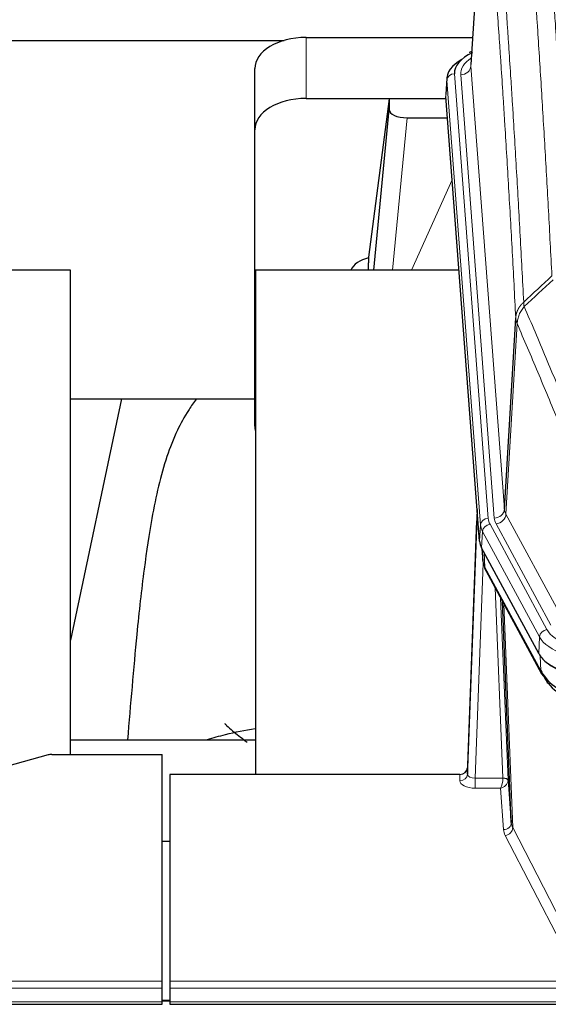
# Model space of a CAD drawing. Header units: inches. Extents: x 0 to 23760, y -13 to 16800.
# Tile 225 of 256: x 17087 to 17293, y 13731 to 14115. Entities that reach past the tile are written whole.
import ezdxf

# ---------------------------------------------------------------- set-up
doc = ezdxf.new("R2010")
doc.units = ezdxf.units.IN
doc.layers.add('1', color=7, linetype='Continuous', true_color=0xffffff)

msp = doc.modelspace()

# ---------------------------------------------------------------- linework, layer by layer
at = {"layer": '1', "color": 2, "linetype": 'Continuous', "lineweight": 25}
for p, q in [((17268.382, 14185.9), (17262.998, 14097.061)), ((17024.013, 14106.456), (17190.197, 14106.456)), ((17198.819, 14107.66), (17263.64, 14107.66)), ((17263.309, 14102.204), (17262.366, 14101.768)), ((17178.819, 14071.684), (17178.819, 14095.486)), ((17253.619, 14091.71), (17253.238, 14085.428)), ((17198.819, 14083.858), (17253.304, 14083.858)), ((17231.13, 14083.768), (17223.082, 14021.983)), ((17253.312, 14083.768), (17231.13, 14083.768)), ((17231.13, 14083.768), (17231.13, 14079.537)), ((17266.362, 13911.191), (17253.244, 14084.645)), ((17225.219, 14016.881), (17231.13, 14079.537)), ((17238.103, 14076.317), (17253.874, 14076.317)), ((17178.819, 13956.03), (17178.819, 14071.684)), ((17223.081, 14021.976), (17223.082, 14021.983)), ((17223.081, 14021.976), (17223.081, 14019.791)), ((17107.106, 14016.88), (17029.163, 14016.88)), ((17107.106, 13828.079), (17107.106, 14016.88)), ((17179.106, 14016.88), (17179.106, 13820.313)), ((17258.375, 14016.88), (17179.106, 14016.88)), ((17276.069, 13923.713), (17280.445, 13998.389)), ((17126.949, 13966.799), (17107.106, 13872.643)), ((17107.175, 13966.802), (17178.85, 13966.802)), ((17265.425, 13923.572), (17261.667, 13822.934)), ((17261.657, 13820.397), (17265.345, 13919.179)), ((17289.401, 13867.399), (17267.146, 13908.614)), ((17267.274, 13908.377), (17267.637, 13903.575)), ((17267.631, 13903.688), (17267.46, 13908.032)), ((17267.631, 13903.688), (17267.637, 13903.575)), ((17268.775, 13899.779), (17290.522, 13859.504)), ((17278.682, 13801.568), (17275.254, 13887.779)), ((17179.104, 13833.652), (17107.107, 13833.652)), ((17098.31, 13827.884), (17082.145, 13823.353)), ((17099.809, 13828.079), (17142.766, 13828.079)), ((17142.766, 13739.677), (17142.766, 13828.079)), ((17145.766, 13820.312), (17145.766, 13739.677)), ((17258.669, 13820.312), (17145.766, 13820.312)), ((17261.667, 13822.934), (17261.657, 13820.397)), ((17277.453, 13818.186), (17278.682, 13801.568)), ((17145.766, 13794.114), (17142.766, 13794.114)), ((17142.766, 13736.943), (17142.766, 13739.677)), ((17145.766, 13739.677), (17145.766, 13736.943)), ((17142.766, 13731.695), (17142.766, 13736.943)), ((17145.766, 13736.943), (17145.766, 13731.695)), ((17145.816, 13732.186), (17142.796, 13732.186)), ((16585.766, 13730.68), (17142.766, 13730.68)), ((17142.766, 13730.68), (17142.766, 13731.695)), ((17145.766, 13731.695), (17145.766, 13730.68)), ((17145.766, 13730.68), (17702.766, 13730.68))]:
    msp.add_line(p, q, dxfattribs=at)
at = {"layer": '1', "color": 110, "linetype": 'Continuous', "lineweight": 13}
for p, q in [((17268.25, 14183.075), (17263.002, 14096.486)), ((17198.819, 14083.858), (17198.819, 14107.66)), ((17263.002, 14096.486), (17276.069, 13923.713)), ((17256.618, 14093.494), (17269.729, 13920.134)), ((17259.01, 14093.059), (17272.076, 13920.286)), ((17253.624, 14090.924), (17253.244, 14084.645)), ((17266.735, 13917.564), (17253.624, 14090.924)), ((17238.103, 14076.317), (17232.496, 14016.881)), ((17239.908, 14016.881), (17255.705, 14052.104)), ((17281.001, 13996.055), (17276.65, 13921.803)), ((17276.65, 13921.803), (17298.002, 13882.26)), ((17266.362, 13911.191), (17266.735, 13917.564)), ((17270.427, 13917.843), (17292.601, 13876.777)), ((17294.126, 13878.452), (17272.774, 13917.995)), ((17267.52, 13914.986), (17267.146, 13908.614)), ((17289.694, 13873.921), (17267.52, 13914.986)), ((17267.276, 13908.372), (17267.631, 13903.688)), ((17268.197, 13906.667), (17268.416, 13901.109)), ((17267.78, 13902.717), (17264.649, 13818.865)), ((17268.416, 13901.109), (17290.163, 13860.834)), ((17275.455, 13818.952), (17272.433, 13893.004)), ((17274.56, 13889.064), (17277.453, 13818.186)), ((17275.8, 13886.769), (17279.267, 13799.558)), ((17289.401, 13867.399), (17289.694, 13873.921)), ((17290.163, 13860.834), (17289.987, 13866.469)), ((17258.658, 13817.864), (17258.669, 13820.312)), ((17264.649, 13818.865), (17264.649, 13814.95)), ((17264.649, 13818.865), (17275.454, 13818.865)), ((17264.649, 13814.95), (17274.491, 13814.95)), ((17275.685, 13798.801), (17274.491, 13814.95)), ((17279.267, 13799.558), (17300.752, 13757.943)), ((17297.844, 13754.88), (17276.358, 13796.495)), ((16585.766, 13739.677), (17142.766, 13739.677)), ((17145.766, 13739.677), (17702.766, 13739.677)), ((16585.766, 13736.943), (17142.766, 13736.943)), ((17145.766, 13736.943), (17702.766, 13736.943)), ((17142.796, 13731.96), (17145.816, 13731.96)), ((16585.766, 13731.695), (17142.766, 13731.695)), ((17145.766, 13731.695), (17702.766, 13731.695))]:
    msp.add_line(p, q, dxfattribs=at)
at = {"layer": '1', "color": 2, "linetype": 'Continuous', "lineweight": 25}
for centre, major_axis, ratio, start_param, end_param in [((17198.819, 14095.486), (-20, 0), 0.608706, 4.712389, 6.2831853), ((17280.638, 14093.868), (-24.034, 0.016), 0.461198, 5.4992389, 6.318352), ((17263.624, 14099.044), (1.258, -2.724), 0.6272114, 2.6666598, 3.1415983), ((17280.638, 14091.207), (-27.03, 0.194), 0.4633579, 5.618257, 6.3212481), ((17198.819, 14071.684), (-20, 0), 0.608706, 4.712389, 6.2831853), ((17238.156, 14079.562), (7.027, 0.031), 0.4617281, 3.1395348, 4.7027345), ((17225.96, 14014.802), (10.208, 0), 0.7029015, 1.8567446, 2.8477011), ((17225.96, 13823.411), (-10.152, 515.131), 0.0020796, 5.0973621, 5.1034661), ((17198.819, 13956.03), (-20, 0), 0.608706, 0, 0.1694742), ((17293.382, 13911.63), (27.037, 0.006), 0.4611335, 3.1763491, 3.3855005), ((17295.425, 13883.9), (-27.174, 22.247), 0.2659533, 0.2482948, 0.280275), ((17294.275, 13913.176), (26.161, 11.46), 0.4493681, 3.0159633, 3.1613144), ((17272.129, 13902), (3.584, 1.776), 0.8816114, 2.7716102, 3.1419462), ((17315.621, 13870.445), (27.023, 0.034), 0.4619935, 3.3853572, 3.670307), ((17316.18, 13869.954), (27.01, 0.015), 0.4618579, 3.6271853, 4.7111791), ((17315.621, 13870.445), (27.023, 0.034), 0.4619935, 3.670307, 4.7096668), ((17316.995, 13843.954), (-27.355, 20.182), 0.1876908, 0.3765826, 0.5974134), ((17294.042, 13861.404), (3.52, 1.9), 0.8606628, 3.1415888, 3.5094104), ((17314.298, 13841.092), (-23.434, 19.972), 0.1471226, 0.3626514, 0.5834823), ((17295.819, 13858.722), (3.195, 2.407), 0.6715965, 2.6043549, 3.391291), ((17316.092, 13872.772), (25.329, 12.681), 0.6929209, 3.2824386, 4.1662755), ((17316.092, 13872.772), (23.359, 16.381), 0.7286412, 3.1732971, 4.057134), ((17099.812, 13826.622), (-3, 0.002), 0.4856498, 4.7136997, 5.2369038), ((17258.669, 13823.025), (3, 0.002), 0.9042699, 4.7116987, 6.2488686)]:
    msp.add_ellipse(centre, major_axis=major_axis, ratio=ratio, start_param=start_param, end_param=end_param, dxfattribs=at)
at = {"layer": '1', "color": 110, "linetype": 'Continuous', "lineweight": 13}
for centre, major_axis, ratio, start_param, end_param in [((17283.029, 14093.433), (-24.034, 0.016), 0.461198, 5.6862399, 6.318352), ((17259.01, 14096.607), (3.989, 0.302), 0.8864705, 4.6454478, 6.1638843), ((17256.618, 14090.833), (2.991, 0.226), 0.8864705, 1.5038552, 3.0222916), ((17265.345, 13917.026), (0.214, 6.443), 0.0117452, 0.5090713, 1.2305416), ((17269.729, 13917.473), (2.991, 0.226), 0.8864705, 1.5038552, 3.0222916), ((17293.747, 13920.524), (24.033, 0.005), 0.4611335, 3.1763491, 3.3855005), ((17272.076, 13923.834), (3.989, 0.302), 0.8864705, 4.6454478, 6.1638843), ((17296.095, 13920.676), (24.033, 0.005), 0.4611335, 3.1763491, 3.3855005), ((17272.774, 13921.543), (3.52, 1.9), 0.8606628, 4.2773553, 5.7957917), ((17296.095, 13924.224), (20.038, 0.241), 0.4621297, 3.1708089, 3.3799603), ((17268.343, 13919.088), (2.998, -0.112), 0.4302668, 3.1576572, 3.7226285), ((17293.747, 13917.863), (-27.028, 0.171), 0.4605352, 0.0378207, 0.2469722), ((17270.427, 13915.181), (2.64, 1.425), 0.8606628, 1.1357626, 2.6541991), ((17295.425, 13883.9), (-27.538, 20.422), 0.1820488, 0.3394765, 0.3714569), ((17272.295, 13901.679), (3.52, 1.9), 0.8606628, 2.7414655, 3.1415888), ((17292.601, 13874.116), (2.64, 1.425), 0.8606628, 1.1357626, 2.6541991), ((17315.907, 13876.824), (-27.018, 0.111), 0.4567867, 0.246464, 1.5707737), ((17315.907, 13879.485), (24.02, 0.03), 0.4619935, 3.3853572, 4.7096668), ((17294.042, 13861.404), (3.52, 1.9), 0.8606628, 2.7414655, 3.1415888), ((17258.658, 13820.488), (-3, 0.013), 0.8746179, 1.5745081, 3.1116779), ((17264.662, 13820.488), (3.004, 0.138), 0.5390598, 3.1127167, 4.683513), ((17264.662, 13817.864), (6.003, 0.008), 0.4854373, 3.1388974, 4.7096937), ((17274.491, 13817.574), (0.506, 2.997), 0.2740591, 3.694004, 5.2037138), ((17274.491, 13817.574), (2.669, 1.608), 0.8008031, 4.262859, 5.7725688), ((17274.456, 13818.92), (-1.001, 0.011), 0.9036686, 3.0924532, 3.1882188), ((17275.454, 13818.004), (1.996, -0.13), 0.4297663, 0.0674602, 1.5988341), ((17275.455, 13818.091), (1.998, 0.082), 0.4302193, 0.0160628, 1.553239), ((17274.456, 13818.059), (2.996, 0.15), 0.8842158, 6.1784609, 6.2742264), ((17275.685, 13801.425), (-2.992, -0.221), 0.8740585, 1.5062672, 3.1117425), ((17298.684, 13801.823), (-20.016, 0.121), 0.4848834, 0.0387668, 0.248091), ((17298.684, 13799.199), (-23.014, 0.002), 0.4845187, 0.0358431, 0.2451673), ((17276.358, 13799.118), (-2.666, -1.376), 0.8484453, 1.1579292, 2.76165)]:
    msp.add_ellipse(centre, major_axis=major_axis, ratio=ratio, start_param=start_param, end_param=end_param, dxfattribs=at)
for points, knots in [([(17294.531, 14014.673), (17294.093, 14023.242), (17293.202, 14040.14), (17292.28, 14056.563), (17291.577, 14068.702), (17291.34, 14072.718), (17290.864, 14080.691), (17290.624, 14084.648), (17289.898, 14096.43), (17289.406, 14104.162), (17288.781, 14113.676), (17288.656, 14115.57), (17288.404, 14119.345), (17288.026, 14124.982), (17287.642, 14130.55), (17286.871, 14141.592), (17285.827, 14156.064), (17284.217, 14177.024), (17283.115, 14190.499), (17282.557, 14197.111)], [0, 0, 0, 0, 0.125, 0.25, 0.25, 0.3125, 0.3125, 0.375, 0.375, 0.5, 0.5, 0.53125, 0.53125, 0.5625, 0.625, 0.625, 0.75, 0.875, 1, 1, 1, 1]), ([(17289.44, 14199.701), (17289.998, 14193.081), (17291.099, 14179.591), (17292.706, 14158.606), (17293.748, 14144.117), (17294.519, 14133.063), (17294.902, 14127.488), (17295.28, 14121.844), (17295.531, 14118.066), (17295.656, 14116.168), (17296.28, 14106.644), (17296.771, 14098.902), (17297.497, 14087.107), (17297.736, 14083.146), (17298.212, 14075.163), (17298.448, 14071.142), (17299.15, 14058.989), (17300.071, 14042.547), (17300.961, 14025.628), (17301.399, 14017.049)], [0, 0, 0, 0, 0.125, 0.25, 0.375, 0.375, 0.4375, 0.46875, 0.46875, 0.5, 0.5, 0.625, 0.625, 0.6875, 0.6875, 0.75, 0.75, 0.875, 1, 1, 1, 1]), ([(17271.305, 14189.691), (17271.877, 14183), (17273.004, 14169.357), (17274.65, 14148.116), (17275.716, 14133.437), (17276.504, 14122.233), (17276.896, 14116.583), (17277.347, 14109.906), (17277.54, 14107.026), (17277.668, 14105.102), (17277.731, 14104.138), (17278.05, 14099.308), (17278.43, 14093.465), (17278.868, 14086.564), (17279.054, 14083.589), (17279.178, 14081.602), (17279.24, 14080.607), (17279.797, 14071.629), (17280.769, 14055.421), (17282.18, 14030.369), (17283.088, 14013.173), (17283.535, 14004.451)], [0, 0, 0, 0, 0.125, 0.25, 0.375, 0.375, 0.4375, 0.46875, 0.484375, 0.484375, 0.5, 0.5, 0.5625, 0.59375, 0.609375, 0.609375, 0.625, 0.625, 0.75, 0.875, 1, 1, 1, 1]), ([(17280.445, 13998.389), (17280, 14007.083), (17279.095, 14024.225), (17277.688, 14049.199), (17276.718, 14065.357), (17276.163, 14074.308), (17276.101, 14075.3), (17275.977, 14077.281), (17275.791, 14080.247), (17275.355, 14087.127), (17274.976, 14092.952), (17274.658, 14097.768), (17274.595, 14098.729), (17274.467, 14100.647), (17274.275, 14103.518), (17273.825, 14110.176), (17273.435, 14115.81), (17272.648, 14126.98), (17271.585, 14141.617), (17269.944, 14162.798), (17268.82, 14176.402), (17268.25, 14183.075)], [0, 0, 0, 0, 0.125, 0.25, 0.375, 0.375, 0.390625, 0.390625, 0.40625, 0.4375, 0.5, 0.5, 0.515625, 0.515625, 0.53125, 0.5625, 0.625, 0.625, 0.75, 0.875, 1, 1, 1, 1]), ([(17280.445, 13998.389), (17280.446, 13998.404), (17280.448, 13998.434), (17280.451, 13998.479), (17280.454, 13998.524), (17280.458, 13998.568), (17280.462, 13998.613), (17280.466, 13998.658), (17280.47, 13998.703), (17280.475, 13998.747), (17280.479, 13998.792), (17280.485, 13998.837), (17280.49, 13998.882), (17280.495, 13998.926), (17280.501, 13998.971), (17280.507, 13999.016), (17280.514, 13999.06), (17280.52, 13999.105), (17280.527, 13999.149), (17280.534, 13999.194), (17280.542, 13999.238), (17280.549, 13999.283), (17280.557, 13999.327), (17280.565, 13999.372), (17280.574, 13999.416), (17280.582, 13999.46), (17280.591, 13999.505), (17280.6, 13999.549), (17280.61, 13999.593), (17280.619, 13999.637), (17280.629, 13999.681), (17280.639, 13999.725), (17280.65, 13999.769), (17280.66, 13999.814), (17280.671, 13999.857), (17280.682, 13999.901), (17280.694, 13999.945), (17280.705, 13999.989), (17280.717, 14000.033), (17280.729, 14000.077), (17280.742, 14000.12), (17280.754, 14000.164), (17280.767, 14000.208), (17280.78, 14000.251), (17280.794, 14000.295), (17280.807, 14000.338), (17280.821, 14000.381), (17280.835, 14000.425), (17280.849, 14000.468), (17280.864, 14000.511), (17280.879, 14000.554), (17280.894, 14000.597), (17280.909, 14000.64), (17280.925, 14000.683), (17280.941, 14000.726), (17280.957, 14000.769), (17280.973, 14000.812), (17280.989, 14000.854), (17281.006, 14000.897), (17281.023, 14000.94), (17281.04, 14000.982), (17281.058, 14001.024), (17281.076, 14001.067), (17281.093, 14001.109), (17281.112, 14001.151), (17281.13, 14001.193), (17281.149, 14001.235), (17281.168, 14001.277), (17281.187, 14001.319), (17281.206, 14001.361), (17281.226, 14001.403), (17281.246, 14001.444), (17281.266, 14001.486), (17281.286, 14001.527), (17281.307, 14001.569), (17281.327, 14001.61), (17281.354, 14001.663), (17281.388, 14001.728), (17281.429, 14001.805), (17281.471, 14001.882), (17281.513, 14001.958), (17281.556, 14002.034), (17281.6, 14002.109), (17281.645, 14002.184), (17281.691, 14002.259), (17281.737, 14002.334), (17281.784, 14002.408), (17281.832, 14002.482), (17281.881, 14002.556), (17281.93, 14002.629), (17281.98, 14002.702), (17282.031, 14002.774), (17282.083, 14002.846), (17282.136, 14002.918), (17282.189, 14002.989), (17282.243, 14003.06), (17282.297, 14003.131), (17282.353, 14003.201), (17282.409, 14003.271), (17282.465, 14003.34), (17282.523, 14003.409), (17282.581, 14003.478), (17282.64, 14003.546), (17282.7, 14003.613), (17282.76, 14003.681), (17282.821, 14003.747), (17282.882, 14003.814), (17282.945, 14003.88), (17283.008, 14003.945), (17283.071, 14004.01), (17283.136, 14004.074), (17283.2, 14004.138), (17283.266, 14004.202), (17283.332, 14004.265), (17283.399, 14004.327), (17283.466, 14004.389), (17283.512, 14004.43), (17283.535, 14004.451)], [0, 0, 0, 0, 0.0066687, 0.0133374, 0.0200061, 0.0266746, 0.0333432, 0.0400116, 0.0466801, 0.0533484, 0.0600168, 0.066685, 0.0733532, 0.0800214, 0.0866895, 0.0933575, 0.1000255, 0.1066935, 0.1133614, 0.1200292, 0.126697, 0.1333647, 0.1400324, 0.1467001, 0.1533676, 0.1600352, 0.1667026, 0.1733701, 0.1800374, 0.1867047, 0.193372, 0.2000392, 0.2067064, 0.2133735, 0.2200405, 0.2267075, 0.2333745, 0.2400414, 0.2467082, 0.253375, 0.2600418, 0.2667085, 0.2733751, 0.2800417, 0.2867082, 0.2933747, 0.3000412, 0.3067075, 0.3133739, 0.3200401, 0.3267064, 0.3333725, 0.3400387, 0.3467047, 0.3533708, 0.3600367, 0.3667026, 0.3733685, 0.3800343, 0.3867001, 0.3933658, 0.4000315, 0.4066971, 0.4133626, 0.4200281, 0.4266936, 0.433359, 0.4400243, 0.4466896, 0.4533549, 0.4600201, 0.4666852, 0.4733503, 0.4800154, 0.4866804, 0.4933453, 0.5000102, 0.5125098, 0.5250093, 0.5375088, 0.5500082, 0.5625077, 0.5750071, 0.5875066, 0.600006, 0.6125054, 0.6250049, 0.6375043, 0.6500037, 0.6625032, 0.6750026, 0.6875021, 0.7000016, 0.7125011, 0.7250006, 0.7375001, 0.7499997, 0.7624993, 0.7749989, 0.7874985, 0.7999982, 0.812498, 0.8249977, 0.8374975, 0.8499974, 0.8624973, 0.8749972, 0.8874972, 0.8999973, 0.9124974, 0.9249976, 0.9374978, 0.9499981, 0.9624985, 0.9749989, 0.9874994, 1, 1, 1, 1]), ([(17283.747, 14002.714), (17283.672, 14003.008), (17283.629, 14003.31), (17283.571, 14003.9), (17283.555, 14004.187), (17283.535, 14004.451)], [0, 0, 0, 0, 0.5, 0.5, 1, 1, 1, 1]), ([(17281.001, 13996.055), (17281.023, 13996.639), (17281.1, 13997.226), (17281.364, 13998.393), (17281.55, 13998.972), (17282.021, 14000.103), (17282.307, 14000.656), (17282.965, 14001.72), (17283.338, 14002.231), (17283.747, 14002.714)], [0, 0, 0, 0, 0.25, 0.25, 0.5, 0.5, 0.75, 0.75, 1, 1, 1, 1]), ([(17283.747, 14002.714), (17286.569, 13996.158), (17289.384, 13989.534), (17293.598, 13979.495), (17295.001, 13976.131), (17297.803, 13969.369), (17299.203, 13965.972), (17300.6, 13962.557)], [0, 0, 0, 0, 0.5, 0.5, 0.75, 0.75, 1, 1, 1, 1]), ([(17281.001, 13996.055), (17280.996, 13996.068), (17280.986, 13996.093), (17280.971, 13996.131), (17280.956, 13996.17), (17280.941, 13996.21), (17280.925, 13996.25), (17280.91, 13996.29), (17280.895, 13996.332), (17280.879, 13996.373), (17280.864, 13996.416), (17280.848, 13996.459), (17280.833, 13996.503), (17280.818, 13996.547), (17280.802, 13996.592), (17280.787, 13996.638), (17280.772, 13996.684), (17280.757, 13996.731), (17280.742, 13996.778), (17280.727, 13996.826), (17280.713, 13996.875), (17280.698, 13996.925), (17280.684, 13996.975), (17280.67, 13997.025), (17280.656, 13997.076), (17280.643, 13997.128), (17280.629, 13997.181), (17280.609, 13997.265), (17280.583, 13997.377), (17280.554, 13997.514), (17280.531, 13997.641), (17280.511, 13997.759), (17280.495, 13997.866), (17280.483, 13997.963), (17280.473, 13998.05), (17280.465, 13998.127), (17280.459, 13998.194), (17280.454, 13998.251), (17280.451, 13998.298), (17280.448, 13998.335), (17280.447, 13998.362), (17280.446, 13998.379), (17280.445, 13998.387), (17280.445, 13998.389)], [0, 0, 0, 0, 0.0155037, 0.0313049, 0.0474035, 0.0637997, 0.0804935, 0.097485, 0.1147743, 0.1323613, 0.1502462, 0.1684289, 0.1869096, 0.2056883, 0.224765, 0.2441397, 0.2638126, 0.2837835, 0.3040527, 0.32462, 0.3454856, 0.3666494, 0.3881116, 0.409872, 0.4319308, 0.454288, 0.4769435, 0.4998975, 0.5635611, 0.6228928, 0.6778927, 0.7285606, 0.7748966, 0.8169007, 0.8545729, 0.8879131, 0.9169214, 0.9415977, 0.9619421, 0.9779545, 0.989635, 0.9969835, 1, 1, 1, 1]), ([(17297.044, 13957.911), (17295.713, 13961.152), (17294.381, 13964.377), (17291.713, 13970.797), (17290.378, 13973.991), (17286.367, 13983.528), (17283.687, 13989.823), (17281.001, 13996.055)], [0, 0, 0, 0, 0.25, 0.25, 0.5, 0.5, 1, 1, 1, 1])]:
    msp.add_open_spline(points, degree=3, knots=knots, dxfattribs=at)
for points in [[(17283.535, 14004.451), (17287.2, 14007.859), (17290.865, 14011.267), (17294.531, 14014.673)], [(17294.99, 14013.168), (17291.242, 14009.684), (17287.494, 14006.2), (17283.747, 14002.714)]]:
    msp.add_open_spline(points, degree=3, dxfattribs=at)
at = {"layer": '1', "color": 2, "linetype": 'Continuous', "lineweight": 25}
for points, knots in [([(17156.119, 13966.744), (17155.046, 13965.307), (17151.847, 13960.689), (17147.951, 13953.345), (17142.879, 13940.322), (17139.083, 13923.471), (17135.528, 13900.062), (17133.041, 13877.752), (17131.072, 13855.078), (17129.795, 13840.824), (17129.232, 13833.716)], [0, 0, 0, 0, 0.0311815, 0.102256, 0.2036886, 0.4272981, 0.5831533, 0.7568126, 0.8818694, 1, 1, 1, 1]), ([(17167.035, 13840.207), (17167.307, 13839.943), (17168.336, 13838.963), (17170.169, 13837.317), (17171.781, 13835.99), (17173.423, 13834.695), (17174.258, 13834.065), (17175.349, 13833.278), (17175.589, 13833.107), (17175.831, 13832.937)], [0, 0, 0, 0, 0.0996158, 0.3740395, 0.6484632, 0.6484632, 0.9228869, 0.9228869, 1, 1, 1, 1]), ([(17160.349, 13833.88), (17162.642, 13834.609), (17168.683, 13836.315), (17175.045, 13837.591), (17178.945, 13838.211)], [0, 0, 0, 0, 0.3916437, 1, 1, 1, 1])]:
    msp.add_open_spline(points, degree=3, knots=knots, dxfattribs=at)
msp.add_open_spline([(17268.544, 13900.224), (17268.654, 13900.002), (17268.775, 13899.779)], degree=2, dxfattribs=at)

doc.saveas('drawing.dxf')
